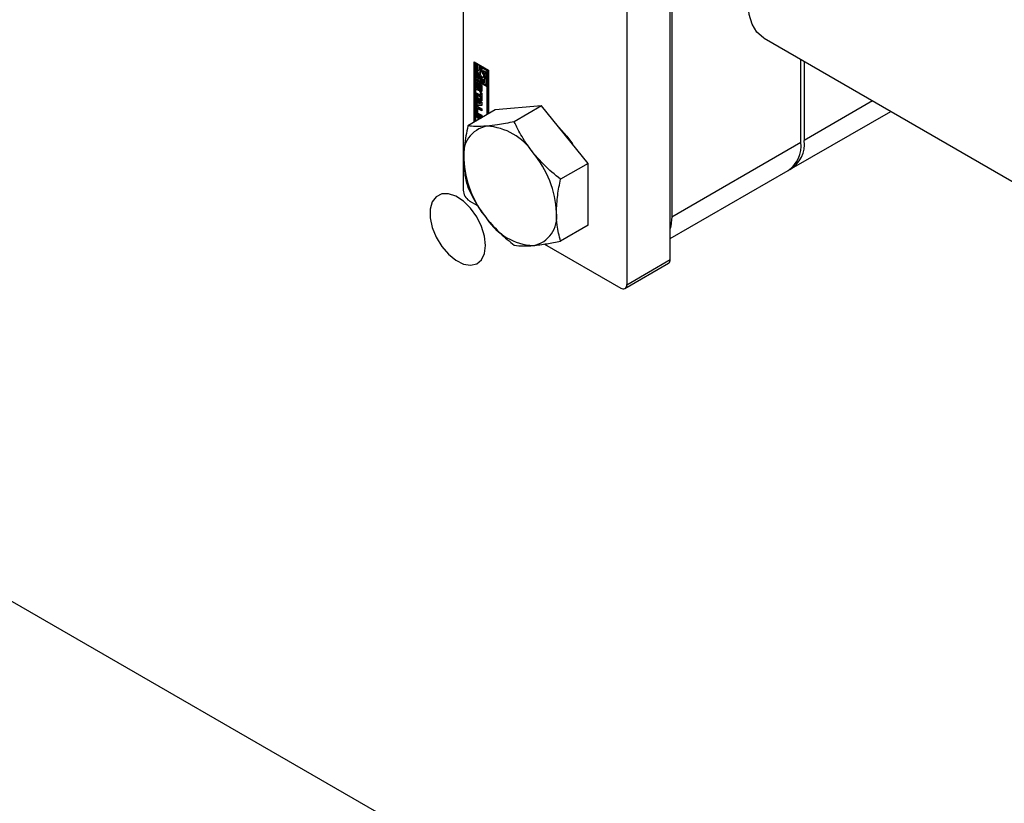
# Model space of a CAD drawing. Header units: millimetres. Extents: x 0 to 25230, y 0 to 17820.
# Tile 164 of 214: x 15844 to 15972, y 10980 to 11081. Entities that reach past the tile are written whole.
import ezdxf

# ---------------------------------------------------------------- set-up
doc = ezdxf.new("R2010")
doc.units = ezdxf.units.MM
doc.linetypes.add('SLD-Sólida', pattern=[0])
doc.layers.add('REFERÊNCIAS', color=9, linetype='SLD-Sólida')

msp = doc.modelspace()

# ---------------------------------------------------------------- linework, layer by layer
at = {"color": 7, "linetype": 'SLD-Sólida', "lineweight": 25, "ltscale": 30}
for p, q in [((15901.72, 11114.42), (15901.72, 11059.06)), ((15928.59, 11050.08), (15928.59, 11105.44)), ((15922.94, 11102.17), (15922.94, 11046.81)), ((15928.77, 11099.7), (15928.77, 11055.61)), ((15940.74, 11078.79), (16994.56, 10470.44)), ((15903.14, 11075.72), (15904.99, 11074.64)), ((15903.14, 11067.88), (15903.14, 11075.72)), ((15903.28, 11075.64), (15903.28, 11067.97)), ((15903.45, 11075.49), (15903.31, 11075.41)), ((15903.31, 11075.41), (15903.31, 11073.53)), ((15903.49, 11075.31), (15903.31, 11075.41)), ((15903.63, 11075.39), (15903.45, 11075.49)), ((15903.63, 11075.39), (15903.49, 11075.31)), ((15903.49, 11073.64), (15903.49, 11075.31)), ((15903.63, 11074.51), (15903.63, 11075.39)), ((15903.94, 11075.21), (15903.8, 11075.13)), ((15903.98, 11075.03), (15903.8, 11075.13)), ((15903.8, 11075.13), (15903.8, 11074.65)), ((15904.12, 11075.11), (15903.94, 11075.21)), ((15904.12, 11075.11), (15903.98, 11075.03)), ((15903.98, 11074.42), (15903.98, 11075.03)), ((15904.12, 11074.5), (15904.12, 11075.11)), ((15904.29, 11075.01), (15904.15, 11074.93)), ((15904.15, 11074.93), (15904.15, 11074.32)), ((15904.82, 11074.54), (15904.15, 11074.93)), ((15904.96, 11074.63), (15904.29, 11075.01)), ((15945.53, 11065.29), (15945.53, 11076.03)), ((15945.95, 11075.79), (15945.95, 11065.53)), ((15903.31, 11073.53), (15903.98, 11073.15)), ((15903.63, 11073.72), (15903.49, 11073.64)), ((15903.8, 11073.45), (15903.49, 11073.64)), ((15903.63, 11073.72), (15903.63, 11074.07)), ((15903.8, 11073.62), (15903.63, 11073.72)), ((15903.8, 11074.67), (15903.73, 11074.62)), ((15903.8, 11073.73), (15903.8, 11073.45)), ((15904.12, 11074.5), (15903.98, 11074.42)), ((15904.12, 11073.84), (15903.98, 11073.76)), ((15903.98, 11073.15), (15903.98, 11073.76)), ((15904.12, 11073.23), (15904.12, 11073.84)), ((15904.29, 11073.74), (15904.15, 11073.66)), ((15904.15, 11073.66), (15904.15, 11073.05)), ((15904.34, 11073.73), (15904.29, 11073.74)), ((15904.33, 11074.62), (15904.64, 11074.44)), ((15904.33, 11074.35), (15904.33, 11074.62)), ((15904.47, 11074.43), (15904.33, 11074.35)), ((15904.4, 11073.45), (15904.54, 11073.54)), ((15904.47, 11074.43), (15904.47, 11074.54)), ((15904.47, 11073.03), (15904.47, 11073.49)), ((15904.64, 11074.44), (15904.64, 11072.77)), ((15904.96, 11074.63), (15904.82, 11074.54)), ((15904.82, 11072.67), (15904.82, 11074.54)), ((15904.96, 11072.75), (15904.96, 11074.63)), ((15904.99, 11074.64), (15904.99, 11068.96)), ((15903.31, 11073.33), (15903.45, 11073.41)), ((15904.82, 11072.46), (15903.31, 11073.33)), ((15903.31, 11073.33), (15903.31, 11067.99)), ((15903.53, 11073.01), (15903.39, 11072.93)), ((15903.39, 11072.43), (15903.39, 11072.93)), ((15903.53, 11072.51), (15903.39, 11072.43)), ((15904.96, 11072.54), (15903.45, 11073.41)), ((15903.53, 11072.51), (15903.53, 11073.01)), ((15903.58, 11072.79), (15903.58, 11072.35)), ((15903.63, 11072.87), (15903.6, 11072.85)), ((15903.63, 11072.87), (15903.61, 11072.86)), ((15903.63, 11072.86), (15903.62, 11072.85)), ((15903.63, 11072.85), (15903.62, 11072.85)), ((15903.63, 11073.06), (15903.63, 11072.85)), ((15903.79, 11072.32), (15903.65, 11072.23)), ((15903.65, 11072.23), (15903.79, 11072.31)), ((15903.81, 11072.33), (15903.66, 11072.25)), ((15903.67, 11072.3), (15903.68, 11072.76)), ((15903.82, 11072.38), (15903.67, 11072.3)), ((15903.83, 11072.84), (15903.68, 11072.76)), ((15903.79, 11072.31), (15903.79, 11072.32)), ((15903.82, 11072.38), (15903.83, 11072.84)), ((15903.84, 11072.93), (15903.83, 11072.84)), ((15903.86, 11072.63), (15903.85, 11072.16)), ((15904.02, 11072.78), (15903.88, 11072.69)), ((15904.02, 11072.77), (15903.88, 11072.69)), ((15904.05, 11072.77), (15903.91, 11072.69)), ((15904.07, 11072.74), (15903.93, 11072.66)), ((15904.09, 11072.7), (15903.95, 11072.62)), ((15904.09, 11072.66), (15903.95, 11072.58)), ((15903.95, 11072.14), (15903.95, 11072.58)), ((15904.09, 11072.23), (15903.95, 11072.14)), ((15904.12, 11073.23), (15903.98, 11073.15)), ((15904.09, 11072.23), (15904.09, 11072.66)), ((15904.14, 11072.5), (15904.14, 11071.99)), ((15904.15, 11073.05), (15904.33, 11072.95)), ((15904.33, 11072.95), (15904.33, 11073.43)), ((15904.47, 11073.03), (15904.33, 11072.95)), ((15904.64, 11072.77), (15904.82, 11072.67)), ((15904.96, 11072.75), (15904.82, 11072.67)), ((15904.96, 11072.54), (15904.82, 11072.46)), ((15904.82, 11068.86), (15904.82, 11072.46)), ((15904.96, 11068.94), (15904.96, 11072.54)), ((15903.41, 11071.72), (15903.96, 11071.4)), ((15903.41, 11071.44), (15903.41, 11071.72)), ((15903.55, 11071.52), (15903.41, 11071.44)), ((15903.96, 11071.12), (15903.41, 11071.44)), ((15903.41, 11071.33), (15904.14, 11070.46)), ((15903.41, 11071.04), (15903.41, 11071.33)), ((15903.55, 11071.12), (15903.41, 11071.04)), ((15903.53, 11070.89), (15903.41, 11071.04)), ((15903.67, 11070.97), (15903.53, 11070.89)), ((15903.55, 11071.52), (15903.55, 11071.64)), ((15904.1, 11071.21), (15903.55, 11071.52)), ((15903.55, 11071.12), (15903.55, 11071.16)), ((15903.67, 11070.97), (15903.55, 11071.12)), ((15903.67, 11070.41), (15903.67, 11070.97)), ((15903.9, 11071.87), (15903.9, 11072.08)), ((15904.04, 11071.95), (15903.9, 11071.87)), ((15903.93, 11072.08), (15904.07, 11072.16)), ((15904.08, 11072.17), (15903.94, 11072.09)), ((15904.09, 11072.19), (15903.95, 11072.11)), ((15903.96, 11071.77), (15904.14, 11071.67)), ((15903.96, 11071.4), (15903.96, 11071.77)), ((15904.1, 11071.48), (15903.96, 11071.4)), ((15904.1, 11071.21), (15903.96, 11071.12)), ((15903.96, 11070.75), (15903.96, 11071.12)), ((15904.04, 11072.14), (15904.04, 11071.95)), ((15904.1, 11071.48), (15904.1, 11071.69)), ((15904.1, 11070.83), (15904.1, 11071.21)), ((15904.14, 11071.67), (15904.14, 11070.65)), ((15903.53, 11069.88), (15903.39, 11069.8)), ((15903.39, 11069.21), (15903.39, 11069.8)), ((15903.41, 11070.33), (15903.53, 11070.33)), ((15903.41, 11070.03), (15903.41, 11070.33)), ((15903.55, 11070.11), (15903.41, 11070.03)), ((15904.14, 11070.06), (15903.41, 11070.03)), ((15903.53, 11070.33), (15903.53, 11070.89)), ((15903.67, 11070.41), (15903.53, 11070.33)), ((15903.53, 11069.29), (15903.53, 11069.88)), ((15903.55, 11070.11), (15903.55, 11070.34)), ((15904.14, 11070.14), (15903.55, 11070.11)), ((15903.73, 11069.72), (15903.59, 11069.64)), ((15903.61, 11069.93), (15904.14, 11069.62)), ((15903.78, 11069.72), (15903.64, 11069.64)), ((15903.83, 11070.78), (15903.69, 11070.7)), ((15903.98, 11070.35), (15903.69, 11070.7)), ((15903.69, 11070.7), (15903.69, 11070.34)), ((15903.69, 11070.34), (15903.98, 11070.35)), ((15904.14, 11069.51), (15903.78, 11069.72)), ((15904.12, 11070.43), (15903.83, 11070.78)), ((15904.1, 11070.83), (15903.96, 11070.75)), ((15904.14, 11070.65), (15903.96, 11070.75)), ((15904.12, 11070.43), (15903.98, 11070.35)), ((15904.14, 11070.81), (15904.1, 11070.83)), ((15904.14, 11070.46), (15904.14, 11070.06)), ((15911.9, 11070.01), (15905.89, 11069.48)), ((15911.9, 11070.01), (15908.34, 11067.96)), ((15917.92, 11062.54), (15911.9, 11070.01)), ((15954.83, 11070.66), (15945.95, 11065.53)), ((15905.89, 11069.48), (15902.33, 11067.42)), ((15903.53, 11069.29), (15903.39, 11069.21)), ((15903.41, 11068.84), (15904.1, 11068.44)), ((15903.41, 11068.57), (15903.41, 11068.84)), ((15903.55, 11068.65), (15903.41, 11068.57)), ((15903.66, 11068.42), (15903.41, 11068.57)), ((15903.55, 11068.65), (15903.55, 11068.76)), ((15903.8, 11068.51), (15903.55, 11068.65)), ((15903.57, 11069.6), (15903.57, 11069.21)), ((15903.76, 11068.9), (15903.61, 11068.82)), ((15904.14, 11068.52), (15903.61, 11068.82)), ((15904.14, 11069.35), (15903.64, 11069.64)), ((15903.64, 11069.08), (15904.14, 11068.79)), ((15903.8, 11068.51), (15903.66, 11068.42)), ((15903.66, 11068.19), (15903.66, 11068.42)), ((15904.14, 11068.68), (15903.76, 11068.9)), ((15903.8, 11068.27), (15903.8, 11068.51)), ((15903.98, 11068.4), (15903.84, 11068.32)), ((15904.01, 11068.39), (15903.98, 11068.4)), ((15904.14, 11069.62), (15904.14, 11069.35)), ((15904.14, 11068.79), (15904.14, 11068.52)), ((15944.3, 11061.87), (15957.18, 11069.3)), ((15903.87, 11068.31), (15903.84, 11068.32)), ((15903.84, 11068.32), (15903.84, 11068.29)), ((15928.77, 11055.61), (15945.53, 11065.29)), ((15917.92, 11062.54), (15914.35, 11060.48)), ((15917.92, 11054.52), (15917.92, 11062.54)), ((15928.59, 11052.8), (15943.87, 11061.62)), ((15902.5, 11057.71), (15903.58, 11057.09)), ((15917.92, 11054.52), (15914.35, 11052.47)), ((15912.25, 11052.08), (15922.16, 11046.36)), ((15922.71, 11046.31), (15928.36, 11049.58)), ((15922.94, 11046.81), (15928.59, 11050.08))]:
    msp.add_line(p, q, dxfattribs=at)
at = {"color": 7, "linetype": 'SLD-Sólida', "lineweight": 25, "ltscale": 30, "flags": 128}
for points in [[(15940.74, 11078.79), (15940.67, 11078.84), (15939.82, 11079.58), (15939.19, 11080.6), (15938.8, 11081.88), (15938.67, 11083.37), (15938.8, 11085.01), (15939.19, 11086.74), (15939.82, 11088.49), (15940.67, 11090.21), (15941.7, 11091.83), (15942.89, 11093.28), (15944.18, 11094.52), (15945.53, 11095.49)], [(15903.8, 11074.65), (15903.71, 11074.61), (15903.64, 11074.54), (15903.6, 11074.44), (15903.59, 11074.31), (15903.6, 11074.17), (15903.64, 11074.02), (15903.71, 11073.87), (15903.8, 11073.73)], [(15903.98, 11073.76), (15903.89, 11073.86), (15903.82, 11073.97), (15903.78, 11074.1), (15903.76, 11074.21), (15903.78, 11074.31), (15903.82, 11074.39), (15903.89, 11074.42), (15903.98, 11074.42)], [(15904.15, 11074.32), (15904.24, 11074.22), (15904.31, 11074.11), (15904.35, 11073.98), (15904.37, 11073.87), (15904.35, 11073.77), (15904.31, 11073.69), (15904.24, 11073.66), (15904.15, 11073.66)], [(15904.33, 11073.43), (15904.42, 11073.46), (15904.49, 11073.54), (15904.53, 11073.64), (15904.54, 11073.76), (15904.53, 11073.91), (15904.49, 11074.06), (15904.42, 11074.21), (15904.33, 11074.35)], [(15903.39, 11072.93), (15903.39, 11072.98), (15903.41, 11073.03), (15903.43, 11073.06), (15903.46, 11073.08), (15903.49, 11073.1), (15903.54, 11073.1), (15903.58, 11073.08), (15903.63, 11073.06)], [(15903.85, 11072.16), (15903.83, 11072.07), (15903.78, 11072.01), (15903.7, 11072), (15903.61, 11072.03), (15903.53, 11072.1), (15903.45, 11072.2), (15903.4, 11072.32), (15903.39, 11072.43)], [(15903.54, 11073.09), (15903.53, 11073.07), (15903.53, 11073.01)], [(15903.53, 11072.51), (15903.55, 11072.4), (15903.58, 11072.31)], [(15903.61, 11072.25), (15903.61, 11072.25), (15903.62, 11072.24), (15903.62, 11072.24), (15903.63, 11072.23), (15903.63, 11072.23), (15903.64, 11072.23), (15903.64, 11072.23), (15903.65, 11072.23)], [(15903.68, 11072.76), (15903.7, 11072.85), (15903.75, 11072.91), (15903.83, 11072.93), (15903.91, 11072.9), (15904, 11072.83), (15904.08, 11072.73), (15904.13, 11072.61), (15904.14, 11072.5)], [(15904.02, 11072.78), (15904.02, 11072.77), (15904.02, 11072.77)], [(15904.09, 11072.7), (15904.09, 11072.7), (15904.09, 11072.71)], [(15904.14, 11071.99), (15904.14, 11071.94), (15904.12, 11071.9), (15904.1, 11071.87), (15904.07, 11071.84), (15904.04, 11071.83), (15903.99, 11071.83), (15903.95, 11071.84), (15903.9, 11071.87)], [(15904.04, 11071.95), (15904.09, 11071.92), (15904.13, 11071.91)], [(15903.54, 11069.96), (15903.53, 11069.93), (15903.53, 11069.88)], [(15914.12, 11067.23), (15915.17, 11066.06), (15915.88, 11065.07)], [(15928.77, 11055.61), (15928.66, 11054.4), (15928.59, 11054.09)]]:
    msp.add_lwpolyline(points, dxfattribs=at)
at = {"color": 7, "linetype": 'SLD-Sólida', "lineweight": 25, "ltscale": 900}
for centre, radius, start, end in [((15904.45, 11074.27), 0.539, 162.4792, 232.2013), ((15903.56, 11073.75), 1.14, 17.6228, 36.8567), ((15904.42, 11073.75), 0.252, 300.8392, 334.9801), ((15903.64, 11072.81), 0.0626, 140.0764, 167.525), ((15903.73, 11072.79), 0.15, 166.7715, 180.4309), ((15903.79, 11072.36), 0.213, 180.6022, 195.8232), ((15903.73, 11072.34), 0.153, 195.0349, 213.4908), ((15903.61, 11072.83), 0.0236, 94.9954, 138.5152), ((15903.61, 11072.83), 0.0274, 60.0873, 89.7199), ((15903.93, 11072.44), 0.367, 213.4835, 254.1253), ((15903.62, 11072.27), 0.0436, 303.4972, 336.9854), ((15903.55, 11072.3), 0.124, 337.0596, 357.0948), ((15903.77, 11072.35), 0.0436, 303.4972, 336.9854), ((15903.69, 11072.38), 0.124, 337.0596, 357.0948), ((15903.95, 11072.64), 0.093, 153.2271, 170.3718), ((15904.03, 11072.62), 0.178, 170.9127, 178.9453), ((15903.9, 11072.66), 0.0335, 114.5698, 153.9079), ((15903.89, 11072.67), 0.0237, 52.9843, 110.2027), ((15903.87, 11072.63), 0.067, 24.2436, 57.3809), ((15903.77, 11072.58), 0.176, 11.432, 26.7326), ((15903.75, 11072.57), 0.202, 0.3674, 12.2369), ((15904.03, 11072.75), 0.0226, 58.7481, 110.8437), ((15903.89, 11072.66), 0.202, 0.3674, 12.2369), ((15903.94, 11072.22), 0.154, 348.726, 0.3148), ((15903.92, 11072.1), 0.0258, 236.8494, 278.1867), ((15903.92, 11072.1), 0.026, 281.1651, 333.6061), ((15903.88, 11072.12), 0.0708, 328.7073, 350.4477), ((15903.8, 11072.14), 0.154, 348.726, 0.3148), ((15904.06, 11072.18), 0.027, 300.6251, 333.0895), ((15904.02, 11072.21), 0.0708, 328.7073, 350.4477), ((15903.53, 11069.82), 0.14, 50.7967, 189.214), ((15903.75, 11069.68), 0.0516, 54.3818, 114.314), ((15903.88, 11069.23), 0.492, 182.6055, 237.3945), ((15904.02, 11069.32), 0.492, 182.6055, 237.3945), ((15903.61, 11069.6), 0.0448, 50.7967, 189.214), ((15903.72, 11069.21), 0.158, 182.6055, 237.3945), ((15905.48, 11063.7), 3.74, 100.5468, 189.2519), ((15904.33, 11059.63), 7.76, 33.4349, 86.5705), ((15941.61, 11064.85), 3.94, 305.0133, 6.2988), ((15942.23, 11065.03), 3.76, 299.4846, 7.6964), ((15900.78, 11055.56), 13.05, 2.6393, 39.7721), ((15914.83, 11063.7), 13.05, 182.6393, 219.7721), ((15903.41, 11059.14), 1.69, 182.6055, 237.3945), ((15910.12, 11055.56), 3.74, 280.5468, 9.2519), ((15911.27, 11059.63), 7.76, 213.4349, 266.5705), ((15928.05, 11050.02), 0.542, 305.0133, 6.2988), ((15922.46, 11046.74), 0.48, 230.7967, 9.214)]:
    msp.add_arc(centre, radius, start, end, dxfattribs=at)
at = {"color": 7, "linetype": 'SLD-Sólida', "lineweight": 25, "ltscale": 30}
for points, knots in [([(15902.33, 11067.42), (15902.16, 11066.55), (15901.86, 11065.06), (15901.81, 11063.68), (15901.79, 11063.1)], [0, 0, 0, 0, 0.581944, 1, 1, 1, 1]), ([(15904.8, 11067.38), (15904.29, 11067.35), (15903.33, 11067.29), (15902.65, 11067.38), (15902.33, 11067.42)], [0, 0, 0, 0, 0.53526, 1, 1, 1, 1]), ([(15908.34, 11067.96), (15907.59, 11067.8), (15906.31, 11067.54), (15905.24, 11067.43), (15904.8, 11067.38)], [0, 0, 0, 0, 0.581944, 1, 1, 1, 1]), ([(15910.81, 11063.91), (15910.3, 11064.6), (15909.34, 11065.91), (15908.66, 11067.31), (15908.34, 11067.96)], [0, 0, 0, 0, 0.53526, 1, 1, 1, 1]), ([(15914.35, 11060.48), (15913.6, 11061.09), (15912.32, 11062.15), (15911.25, 11063.39), (15910.81, 11063.91)], [0, 0, 0, 0, 0.581944, 1, 1, 1, 1]), ([(15901.79, 11063.1), (15901.83, 11062.39), (15901.88, 11061.07), (15902.19, 11059.93), (15902.33, 11059.4)], [0, 0, 0, 0, 0.53526, 1, 1, 1, 1]), ([(15913.81, 11056.16), (15913.85, 11056.91), (15913.9, 11058.3), (15914.21, 11059.79), (15914.35, 11060.48)], [0, 0, 0, 0, 0.53526, 1, 1, 1, 1]), ([(15902.33, 11059.4), (15902.73, 11058.59), (15903.42, 11057.19), (15904.39, 11055.9), (15904.8, 11055.36)], [0, 0, 0, 0, 0.581944, 1, 1, 1, 1]), ([(15914.35, 11052.47), (15914.18, 11053.13), (15913.88, 11054.28), (15913.83, 11055.61), (15913.81, 11056.16)], [0, 0, 0, 0, 0.581944, 1, 1, 1, 1]), ([(15904.8, 11055.36), (15905.38, 11054.7), (15906.45, 11053.46), (15907.74, 11052.42), (15908.34, 11051.93)], [0, 0, 0, 0, 0.53526, 1, 1, 1, 1]), ([(15908.34, 11051.93), (15908.74, 11051.88), (15909.43, 11051.8), (15910.4, 11051.86), (15910.81, 11051.89)], [0, 0, 0, 0, 0.581944, 1, 1, 1, 1]), ([(15910.81, 11051.89), (15911.39, 11051.95), (15912.46, 11052.08), (15913.75, 11052.34), (15914.35, 11052.47)], [0, 0, 0, 0, 0.53526, 1, 1, 1, 1])]:
    msp.add_open_spline(points, degree=3, knots=knots, dxfattribs=at)
at = {"layer": 'REFERÊNCIAS', "linetype": 'SLD-Sólida', "lineweight": 25, "ltscale": 30}
msp.add_line((15992.94, 10919.26), (15830.3, 11013.15), dxfattribs=at)
at = {"layer": 'REFERÊNCIAS', "linetype": 'SLD-Sólida', "lineweight": 25, "ltscale": 30, "flags": 128}
msp.add_lwpolyline([(15904.62, 11051.9), (15904.49, 11053.1), (15904.1, 11054.37), (15903.48, 11055.6), (15902.67, 11056.72), (15901.75, 11057.63), (15900.77, 11058.28), (15899.81, 11058.6), (15898.94, 11058.58), (15898.22, 11058.22), (15897.71, 11057.55), (15897.44, 11056.61), (15897.44, 11055.48), (15897.71, 11054.23), (15898.22, 11052.97), (15898.94, 11051.78), (15899.81, 11050.75), (15900.77, 11049.97), (15901.75, 11049.48), (15902.67, 11049.33), (15903.48, 11049.52), (15904.1, 11050.04), (15904.49, 11050.85), (15904.62, 11051.9)], dxfattribs=at)

doc.saveas('drawing.dxf')
